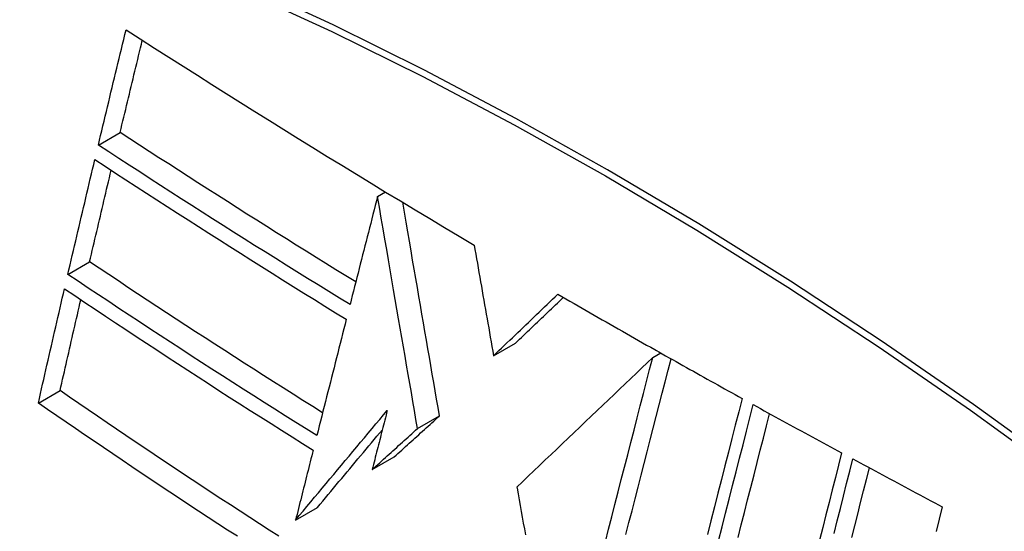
# Model space of a CAD drawing. Header units: inches. Extents: x 635 to 745, y 253 to 341.
# Tile 8 of 127: x 684.874 to 685.138, y 295.253 to 295.39. Entities that reach past the tile are written whole.
import ezdxf

# ---------------------------------------------------------------- set-up
doc = ezdxf.new("R2010")
doc.units = ezdxf.units.IN
doc.header["$MEASUREMENT"] = 0
doc.layers.add('Visible Edges(ANSI)', color=7, linetype='Continuous', lineweight=25)
doc.layers.add('Visible Tangent Edges(ANSI)', color=7, linetype='Continuous', lineweight=25)

msp = doc.modelspace()

# ---------------------------------------------------------------- linework, layer by layer
at = {"layer": 'Visible Edges(ANSI)'}
for p, q in [((684.89482, 295.35647), (684.90067, 295.35985)), ((684.96972, 295.34272), (684.97182, 295.34393)), ((684.96972, 295.34272), (684.96972, 295.34272)), ((684.88664, 295.32176), (684.89248, 295.32513)), ((685.00085, 295.29996), (685.00675, 295.30336)), ((685.04355, 295.29946), (685.0457, 295.3007)), ((685.0441, 295.3016), (685.04459, 295.30132)), ((685.04459, 295.30132), (685.04517, 295.301)), ((684.87872, 295.28723), (684.88455, 295.29059)), ((684.98046, 295.28042), (684.98635, 295.28382)), ((684.96829, 295.26941), (684.97418, 295.27281)), ((685.00709, 295.26471), (685.00715, 295.26442)), ((684.94773, 295.25584), (684.95361, 295.25923))]:
    msp.add_line(p, q, dxfattribs=at)
at = {"layer": 'Visible Edges(ANSI)', "flags": 128}
for points in [[(684.89482, 295.35647), (684.89513, 295.35776), (684.89543, 295.35904), (684.89574, 295.36033), (684.89605, 295.36162), (684.89635, 295.36291), (684.89666, 295.36419), (684.89697, 295.36548), (684.89728, 295.36677), (684.89759, 295.36806), (684.8979, 295.36935), (684.89821, 295.37064), (684.89852, 295.37193), (684.89883, 295.37322), (684.89914, 295.3745), (684.89945, 295.37579), (684.89976, 295.37708), (684.90007, 295.37837), (684.90038, 295.37966), (684.90069, 295.38095), (684.901, 295.38223), (684.90131, 295.38352), (684.90162, 295.38481), (684.90193, 295.3861), (684.90224, 295.38738)], [(684.90224, 295.38738), (684.90606, 295.38494), (684.90988, 295.38249), (684.91371, 295.38006), (684.91755, 295.37762), (684.92139, 295.37519), (684.92524, 295.37276), (684.92909, 295.37033), (684.93295, 295.3679), (684.93682, 295.36548), (684.9407, 295.36306), (684.94458, 295.36065), (684.94847, 295.35824), (684.95236, 295.35584), (684.95625, 295.35344), (684.96016, 295.35104), (684.96406, 295.34865), (684.96798, 295.34627), (684.9719, 295.34388), (684.97584, 295.3415), (684.97978, 295.33913), (684.98373, 295.33675), (684.98769, 295.33438), (684.99166, 295.33201), (684.99564, 295.32965)], [(684.90067, 295.35985), (684.90092, 295.36088), (684.90116, 295.36191), (684.90141, 295.36294), (684.90166, 295.36397), (684.9019, 295.365), (684.90215, 295.36603), (684.9024, 295.36706), (684.90264, 295.36809), (684.90289, 295.36912), (684.90314, 295.37015), (684.90338, 295.37118), (684.90363, 295.37221), (684.90388, 295.37324), (684.90413, 295.37428), (684.90437, 295.37531), (684.90462, 295.37634), (684.90487, 295.37737), (684.90512, 295.3784), (684.90537, 295.37943), (684.90562, 295.38046), (684.90586, 295.38149), (684.90611, 295.38252), (684.90636, 295.38355), (684.90661, 295.38459)], [(684.96388, 295.31974), (684.96121, 295.32138), (684.95854, 295.32303), (684.95588, 295.32468), (684.95322, 295.32633), (684.95056, 295.32799), (684.94791, 295.32965), (684.94526, 295.33131), (684.94262, 295.33297), (684.93998, 295.33463), (684.93734, 295.3363), (684.9347, 295.33797), (684.93206, 295.33964), (684.92943, 295.34132), (684.9268, 295.34299), (684.92417, 295.34467), (684.92155, 295.34635), (684.91893, 295.34803), (684.91631, 295.34972), (684.9137, 295.3514), (684.91108, 295.35309), (684.90848, 295.35478), (684.90587, 295.35647), (684.90327, 295.35816), (684.90067, 295.35985)], [(684.96234, 295.31367), (684.95948, 295.31542), (684.95662, 295.31718), (684.95377, 295.31894), (684.95092, 295.32071), (684.94808, 295.32247), (684.94524, 295.32424), (684.94241, 295.32602), (684.93957, 295.32779), (684.93674, 295.32957), (684.93392, 295.33135), (684.9311, 295.33313), (684.92829, 295.33492), (684.92547, 295.3367), (684.92267, 295.33849), (684.91986, 295.34028), (684.91707, 295.34208), (684.91427, 295.34387), (684.91148, 295.34566), (684.90869, 295.34746), (684.90591, 295.34926), (684.90313, 295.35106), (684.90036, 295.35286), (684.89759, 295.35466), (684.89482, 295.35647)], [(684.88664, 295.32176), (684.88694, 295.32304), (684.88724, 295.32432), (684.88754, 295.32561), (684.88784, 295.32689), (684.88814, 295.32818), (684.88844, 295.32946), (684.88874, 295.33074), (684.88904, 295.33203), (684.88934, 295.33331), (684.88964, 295.3346), (684.88995, 295.33588), (684.89025, 295.33717), (684.89055, 295.33845), (684.89085, 295.33974), (684.89116, 295.34102), (684.89146, 295.34231), (684.89176, 295.34359), (684.89207, 295.34488), (684.89237, 295.34616), (684.89267, 295.34745), (684.89298, 295.34873), (684.89328, 295.35001), (684.89359, 295.35129), (684.89389, 295.35258)], [(684.89389, 295.35258), (684.89665, 295.35077), (684.89942, 295.34897), (684.90219, 295.34717), (684.90496, 295.34537), (684.90774, 295.34357), (684.91052, 295.34177), (684.91331, 295.33997), (684.9161, 295.33818), (684.91889, 295.33638), (684.92169, 295.33459), (684.92449, 295.3328), (684.9273, 295.33101), (684.93011, 295.32923), (684.93293, 295.32744), (684.93575, 295.32566), (684.93858, 295.32388), (684.94141, 295.3221), (684.94424, 295.32033), (684.94708, 295.31856), (684.94993, 295.31678), (684.95277, 295.31502), (684.95562, 295.31325), (684.95848, 295.31149), (684.96134, 295.30973)], [(684.89248, 295.32513), (684.89272, 295.32616), (684.89296, 295.32718), (684.8932, 295.3282), (684.89344, 295.32923), (684.89368, 295.33025), (684.89392, 295.33127), (684.89416, 295.3323), (684.8944, 295.33332), (684.89464, 295.33435), (684.89488, 295.33537), (684.89512, 295.3364), (684.89536, 295.33742), (684.8956, 295.33845), (684.89584, 295.33947), (684.89609, 295.3405), (684.89633, 295.34152), (684.89657, 295.34255), (684.89681, 295.34357), (684.89705, 295.3446), (684.89729, 295.34562), (684.89754, 295.34665), (684.89778, 295.34767), (684.89802, 295.3487), (684.89827, 295.34972)], [(684.96972, 295.34272), (684.96941, 295.34151), (684.96911, 295.3403), (684.9688, 295.3391), (684.96849, 295.33789), (684.96818, 295.33668), (684.96788, 295.33547), (684.96757, 295.33426), (684.96726, 295.33304), (684.96695, 295.33183), (684.96664, 295.33062), (684.96634, 295.32941), (684.96603, 295.3282), (684.96572, 295.32699), (684.96541, 295.32577), (684.9651, 295.32456), (684.9648, 295.32335), (684.96449, 295.32214), (684.96418, 295.32093), (684.96387, 295.31972), (684.96356, 295.31851), (684.96326, 295.3173), (684.96295, 295.31609), (684.96264, 295.31488), (684.96234, 295.31367)], [(684.98046, 295.28042), (684.98004, 295.28282), (684.97962, 295.28523), (684.97921, 295.28765), (684.97879, 295.29007), (684.97837, 295.2925), (684.97795, 295.29493), (684.97753, 295.29739), (684.9771, 295.29985), (684.97667, 295.30233), (684.97624, 295.30483), (684.97581, 295.30735), (684.97537, 295.30989), (684.97493, 295.31245), (684.97449, 295.31504), (684.97403, 295.31766), (684.97358, 295.3203), (684.97312, 295.32298), (684.97265, 295.32568), (684.97218, 295.32843), (684.9717, 295.3312), (684.97122, 295.33402), (684.97073, 295.33688), (684.97023, 295.33977), (684.96972, 295.34272)], [(684.98635, 295.28382), (684.98597, 295.28605), (684.98558, 295.28829), (684.98519, 295.29053), (684.9848, 295.29278), (684.98441, 295.29503), (684.98402, 295.29729), (684.98363, 295.29956), (684.98324, 295.30185), (684.98284, 295.30414), (684.98244, 295.30645), (684.98204, 295.30877), (684.98164, 295.31112), (684.98123, 295.31348), (684.98082, 295.31586), (684.98041, 295.31826), (684.97999, 295.32069), (684.97957, 295.32314), (684.97914, 295.32562), (684.97871, 295.32812), (684.97828, 295.33066), (684.97783, 295.33322), (684.97739, 295.33582), (684.97693, 295.33845), (684.97647, 295.34112)], [(684.99564, 295.32965), (684.99586, 295.32843), (684.99607, 295.32721), (684.99628, 295.32598), (684.9965, 295.32476), (684.99671, 295.32353), (684.99693, 295.32229), (684.99715, 295.32106), (684.99736, 295.31982), (684.99758, 295.31859), (684.9978, 295.31735), (684.99801, 295.31611), (684.99823, 295.31487), (684.99845, 295.31362), (684.99867, 295.31238), (684.99888, 295.31114), (684.9991, 295.30989), (684.99932, 295.30865), (684.99954, 295.30741), (684.99976, 295.30617), (684.99998, 295.30492), (685.00019, 295.30368), (685.00041, 295.30244), (685.00063, 295.3012), (685.00085, 295.29996)], [(684.95499, 295.28465), (684.95234, 295.28631), (684.9497, 295.28797), (684.94706, 295.28963), (684.94443, 295.2913), (684.9418, 295.29296), (684.93917, 295.29463), (684.93655, 295.29631), (684.93393, 295.29798), (684.93132, 295.29966), (684.92871, 295.30134), (684.9261, 295.30303), (684.92349, 295.30472), (684.92089, 295.30641), (684.91829, 295.3081), (684.91569, 295.3098), (684.9131, 295.31149), (684.91051, 295.31319), (684.90792, 295.31489), (684.90534, 295.3166), (684.90276, 295.3183), (684.90019, 295.32001), (684.89762, 295.32172), (684.89505, 295.32342), (684.89248, 295.32513)], [(684.95344, 295.27855), (684.95061, 295.28031), (684.94778, 295.28208), (684.94496, 295.28386), (684.94214, 295.28563), (684.93932, 295.28741), (684.93651, 295.28919), (684.9337, 295.29098), (684.9309, 295.29277), (684.9281, 295.29457), (684.92531, 295.29636), (684.92251, 295.29816), (684.91973, 295.29997), (684.91694, 295.30177), (684.91417, 295.30358), (684.91139, 295.30539), (684.90862, 295.3072), (684.90586, 295.30902), (684.9031, 295.31083), (684.90034, 295.31265), (684.89759, 295.31447), (684.89485, 295.31629), (684.89211, 295.31811), (684.88937, 295.31994), (684.88664, 295.32176)], [(684.87872, 295.28723), (684.87901, 295.2885), (684.8793, 295.28978), (684.87959, 295.29106), (684.87988, 295.29234), (684.88017, 295.29361), (684.88046, 295.29489), (684.88075, 295.29617), (684.88104, 295.29745), (684.88133, 295.29873), (684.88162, 295.30001), (684.88192, 295.30129), (684.88221, 295.30257), (684.8825, 295.30385), (684.8828, 295.30513), (684.88309, 295.30641), (684.88338, 295.30769), (684.88368, 295.30897), (684.88397, 295.31025), (684.88427, 295.31152), (684.88456, 295.3128), (684.88486, 295.31408), (684.88515, 295.31536), (684.88545, 295.31664), (684.88575, 295.31791)], [(684.88575, 295.31791), (684.88848, 295.31608), (684.89122, 295.31425), (684.89396, 295.31243), (684.8967, 295.3106), (684.89945, 295.30878), (684.90221, 295.30695), (684.90497, 295.30513), (684.90773, 295.30331), (684.9105, 295.3015), (684.91327, 295.29969), (684.91604, 295.29788), (684.91882, 295.29607), (684.9216, 295.29427), (684.92438, 295.29247), (684.92717, 295.29067), (684.92996, 295.28888), (684.93275, 295.28709), (684.93555, 295.2853), (684.93836, 295.28352), (684.94117, 295.28174), (684.94398, 295.27996), (684.9468, 295.27819), (684.94963, 295.27642), (684.95246, 295.27465)], [(685.00085, 295.29996), (685.00157, 295.30065), (685.00229, 295.30133), (685.00301, 295.30202), (685.00372, 295.30271), (685.00444, 295.3034), (685.00517, 295.30409), (685.00589, 295.30478), (685.00661, 295.30547), (685.00733, 295.30615), (685.00805, 295.30684), (685.00877, 295.30753), (685.00949, 295.30822), (685.01021, 295.30891), (685.01093, 295.3096), (685.01165, 295.31029), (685.01237, 295.31098), (685.01309, 295.31167), (685.01381, 295.31235), (685.01453, 295.31304), (685.01525, 295.31373), (685.01597, 295.31441), (685.01669, 295.3151), (685.01741, 295.31579), (685.01812, 295.31647)], [(685.01812, 295.31647), (685.0192, 295.31585), (685.02028, 295.31523), (685.02135, 295.3146), (685.02243, 295.31398), (685.02351, 295.31336), (685.02459, 295.31274), (685.02567, 295.31212), (685.02675, 295.31149), (685.02783, 295.31087), (685.02891, 295.31025), (685.02999, 295.30963), (685.03107, 295.30901), (685.03216, 295.30839), (685.03324, 295.30778), (685.03432, 295.30716), (685.03541, 295.30654), (685.03649, 295.30592), (685.03758, 295.3053), (685.03866, 295.30468), (685.03975, 295.30407), (685.04084, 295.30345), (685.04192, 295.30283), (685.04301, 295.30222), (685.0441, 295.3016)], [(684.88455, 295.29059), (684.88478, 295.29161), (684.88501, 295.29262), (684.88524, 295.29364), (684.88547, 295.29465), (684.8857, 295.29567), (684.88593, 295.29668), (684.88617, 295.2977), (684.8864, 295.29872), (684.88663, 295.29973), (684.88686, 295.30075), (684.88709, 295.30177), (684.88732, 295.30278), (684.88756, 295.3038), (684.88779, 295.30482), (684.88802, 295.30583), (684.88826, 295.30685), (684.88849, 295.30787), (684.88872, 295.30888), (684.88896, 295.3099), (684.88919, 295.31092), (684.88942, 295.31193), (684.88966, 295.31295), (684.88989, 295.31396), (684.89013, 295.31498)], [(685.00675, 295.30336), (685.00728, 295.30387), (685.00781, 295.30438), (685.00835, 295.30489), (685.00888, 295.30541), (685.00942, 295.30592), (685.00995, 295.30643), (685.01048, 295.30694), (685.01102, 295.30745), (685.01155, 295.30796), (685.01209, 295.30847), (685.01262, 295.30898), (685.01316, 295.3095), (685.01369, 295.31001), (685.01423, 295.31052), (685.01476, 295.31103), (685.0153, 295.31154), (685.01583, 295.31205), (685.01637, 295.31256), (685.0169, 295.31308), (685.01744, 295.31359), (685.01797, 295.3141), (685.01851, 295.31461), (685.01904, 295.31512), (685.01958, 295.31563)], [(684.96134, 295.30973), (684.96101, 295.30844), (684.96068, 295.30714), (684.96035, 295.30585), (684.96002, 295.30455), (684.95969, 295.30325), (684.95936, 295.30195), (684.95904, 295.30065), (684.95871, 295.29935), (684.95838, 295.29805), (684.95805, 295.29675), (684.95772, 295.29545), (684.95739, 295.29415), (684.95706, 295.29285), (684.95673, 295.29155), (684.9564, 295.29024), (684.95607, 295.28894), (684.95574, 295.28764), (684.95541, 295.28634), (684.95509, 295.28504), (684.95476, 295.28374), (684.95443, 295.28244), (684.9541, 295.28114), (684.95377, 295.27984), (684.95344, 295.27855)], [(685.04517, 295.301), (685.04609, 295.30048), (685.04702, 295.29995), (685.04795, 295.29943), (685.04888, 295.2989), (685.04981, 295.29838), (685.05074, 295.29786), (685.05167, 295.29734), (685.0526, 295.29681), (685.05353, 295.29629), (685.05446, 295.29577), (685.05539, 295.29525), (685.05632, 295.29473), (685.05726, 295.29421), (685.05819, 295.29369), (685.05912, 295.29316), (685.06005, 295.29264), (685.06099, 295.29212), (685.06192, 295.29161), (685.06285, 295.29109), (685.06379, 295.29057), (685.06472, 295.29005), (685.06566, 295.28953), (685.06659, 295.28901), (685.06753, 295.28849)], [(685.04355, 295.29946), (685.0421, 295.29808), (685.04063, 295.29669), (685.03916, 295.29528), (685.03768, 295.29387), (685.03618, 295.29244), (685.03468, 295.29101), (685.03317, 295.28957), (685.03165, 295.28813), (685.03013, 295.28667), (685.0286, 295.28522), (685.02706, 295.28375), (685.02552, 295.28229), (685.02398, 295.28082), (685.02244, 295.27935), (685.0209, 295.27788), (685.01935, 295.27641), (685.01781, 295.27493), (685.01627, 295.27346), (685.01473, 295.27199), (685.01319, 295.27053), (685.01166, 295.26907), (685.01013, 295.26761), (685.00861, 295.26616), (685.00709, 295.26471)], [(685.03084, 295.25006), (685.0317, 295.25339), (685.03255, 295.25673), (685.03341, 295.26006), (685.03427, 295.2634), (685.03512, 295.26672), (685.03598, 295.27005), (685.03683, 295.27336), (685.03768, 295.27667), (685.03853, 295.27997), (685.03938, 295.28325), (685.04022, 295.28653), (685.04106, 295.28978), (685.04189, 295.29303), (685.04272, 295.29625), (685.04355, 295.29946)], [(685.03636, 295.252), (685.03718, 295.25518), (685.03799, 295.25835), (685.03881, 295.26153), (685.03962, 295.2647), (685.04044, 295.26787), (685.04125, 295.27103), (685.04207, 295.27419), (685.04288, 295.27735), (685.04369, 295.28049), (685.04449, 295.28363), (685.0453, 295.28675), (685.0461, 295.28987), (685.0469, 295.29297), (685.04769, 295.29606), (685.04848, 295.29913)], [(684.94323, 295.25153), (684.94062, 295.2532), (684.93802, 295.25488), (684.93543, 295.25656), (684.93284, 295.25824), (684.93026, 295.25992), (684.92768, 295.2616), (684.92511, 295.26329), (684.92255, 295.26498), (684.91999, 295.26667), (684.91744, 295.26836), (684.91489, 295.27006), (684.91234, 295.27176), (684.9098, 295.27346), (684.90726, 295.27516), (684.90473, 295.27686), (684.9022, 295.27857), (684.89967, 295.28028), (684.89715, 295.28199), (684.89462, 295.28371), (684.8921, 295.28543), (684.88958, 295.28715), (684.88707, 295.28887), (684.88455, 295.29059)], [(684.93211, 295.25151), (684.92951, 295.2532), (684.92691, 295.25489), (684.92431, 295.25658), (684.92173, 295.25828), (684.91914, 295.25997), (684.91656, 295.26167), (684.91399, 295.26338), (684.91143, 295.26508), (684.90887, 295.26678), (684.90632, 295.26849), (684.90377, 295.27019), (684.90123, 295.2719), (684.8987, 295.27361), (684.89618, 295.27531), (684.89366, 295.27702), (684.89115, 295.27872), (684.88865, 295.28043), (684.88616, 295.28213), (684.88367, 295.28383), (684.88119, 295.28553), (684.87872, 295.28723)], [(685.06753, 295.28849), (685.06662, 295.28493), (685.0657, 295.28134), (685.06478, 295.27773), (685.06385, 295.2741), (685.06291, 295.27044), (685.06198, 295.26677), (685.06104, 295.26309), (685.06009, 295.25939), (685.05915, 295.25567), (685.0582, 295.25195)], [(685.06121, 295.25032), (685.06215, 295.25404), (685.0631, 295.25775), (685.06404, 295.26145), (685.06498, 295.26513), (685.06591, 295.2688), (685.06684, 295.27245), (685.06777, 295.27608), (685.06869, 295.27969), (685.06961, 295.28328), (685.07052, 295.28684)], [(685.07052, 295.28684), (685.0715, 295.2863), (685.07248, 295.28576), (685.07347, 295.28521), (685.07445, 295.28467), (685.07544, 295.28413), (685.07642, 295.28359), (685.07741, 295.28305), (685.07839, 295.28251), (685.07938, 295.28197), (685.08037, 295.28143), (685.08135, 295.28089), (685.08234, 295.28035), (685.08333, 295.27981), (685.08432, 295.27927), (685.08531, 295.27873), (685.08629, 295.27819), (685.08728, 295.27765), (685.08827, 295.27712), (685.08926, 295.27658), (685.09025, 295.27604), (685.09124, 295.2755), (685.09223, 295.27497), (685.09322, 295.27443), (685.09422, 295.27389)], [(684.94773, 295.25584), (684.94874, 295.25706), (684.94976, 295.25828), (684.95078, 295.25951), (684.9518, 295.26074), (684.95282, 295.26197), (684.95385, 295.2632), (684.95488, 295.26443), (684.9559, 295.26566), (684.95693, 295.26689), (684.95796, 295.26812), (684.95899, 295.26935), (684.96002, 295.27058), (684.96105, 295.27182), (684.96207, 295.27305), (684.9631, 295.27428), (684.96413, 295.27551), (684.96516, 295.27674), (684.96619, 295.27796), (684.96722, 295.27919), (684.96825, 295.28042), (684.96927, 295.28164), (684.9703, 295.28286), (684.97132, 295.28408), (684.97234, 295.2853)], [(684.97234, 295.2853), (684.97217, 295.28464), (684.972, 295.28398), (684.97184, 295.28332), (684.97167, 295.28265), (684.9715, 295.28199), (684.97133, 295.28133), (684.97116, 295.28067), (684.97099, 295.28001), (684.97082, 295.27934), (684.97065, 295.27868), (684.97048, 295.27802), (684.97031, 295.27736), (684.97014, 295.27669), (684.96998, 295.27603), (684.96981, 295.27537), (684.96964, 295.27471), (684.96947, 295.27404), (684.9693, 295.27338), (684.96913, 295.27272), (684.96896, 295.27206), (684.96879, 295.27139), (684.96862, 295.27073), (684.96845, 295.27007), (684.96829, 295.26941)], [(685.06645, 295.2512), (685.06731, 295.25457), (685.06817, 295.25793), (685.06902, 295.26128), (685.06987, 295.26463), (685.07072, 295.26796), (685.07157, 295.27128), (685.07241, 295.27459), (685.07325, 295.27788), (685.07409, 295.28116), (685.07492, 295.28441)], [(684.97418, 295.27281), (684.97468, 295.27327), (684.97519, 295.27373), (684.9757, 295.27418), (684.9762, 295.27464), (684.97671, 295.2751), (684.97722, 295.27556), (684.97772, 295.27602), (684.97823, 295.27648), (684.97874, 295.27694), (684.97924, 295.2774), (684.97975, 295.27785), (684.98026, 295.27831), (684.98077, 295.27877), (684.98127, 295.27923), (684.98178, 295.27969), (684.98229, 295.28015), (684.9828, 295.28061), (684.98331, 295.28107), (684.98381, 295.28153), (684.98432, 295.28199), (684.98483, 295.28244), (684.98534, 295.2829), (684.98584, 295.28336), (684.98635, 295.28382)], [(684.95361, 295.25923), (684.95433, 295.2601), (684.95505, 295.26096), (684.95577, 295.26183), (684.95649, 295.26269), (684.95721, 295.26356), (684.95793, 295.26443), (684.95866, 295.2653), (684.95938, 295.26617), (684.96011, 295.26704), (684.96083, 295.26791), (684.96156, 295.26878), (684.96228, 295.26965), (684.96301, 295.27052), (684.96374, 295.27139), (684.96446, 295.27226), (684.96519, 295.27313), (684.96592, 295.274), (684.96665, 295.27487), (684.96737, 295.27574), (684.9681, 295.27661), (684.96883, 295.27748), (684.96956, 295.27835), (684.97028, 295.27922), (684.97101, 295.28009)], [(684.96829, 295.26941), (684.96879, 295.26987), (684.9693, 295.27032), (684.9698, 295.27078), (684.97031, 295.27124), (684.97082, 295.2717), (684.97132, 295.27216), (684.97183, 295.27262), (684.97234, 295.27308), (684.97284, 295.27353), (684.97335, 295.27399), (684.97386, 295.27445), (684.97436, 295.27491), (684.97487, 295.27537), (684.97538, 295.27583), (684.97589, 295.27629), (684.9764, 295.27675), (684.9769, 295.27721), (684.97741, 295.27766), (684.97792, 295.27812), (684.97843, 295.27858), (684.97893, 295.27904), (684.97944, 295.2795), (684.97995, 295.27996), (684.98046, 295.28042)], [(684.95246, 295.27465), (684.95226, 295.27386), (684.95207, 295.27308), (684.95187, 295.2723), (684.95167, 295.27152), (684.95147, 295.27073), (684.95128, 295.26995), (684.95108, 295.26916), (684.95088, 295.26838), (684.95068, 295.2676), (684.95049, 295.26681), (684.95029, 295.26603), (684.95009, 295.26524), (684.94989, 295.26446), (684.9497, 295.26368), (684.9495, 295.26289), (684.9493, 295.26211), (684.9491, 295.26132), (684.94891, 295.26054), (684.94871, 295.25975), (684.94851, 295.25897), (684.94832, 295.25819), (684.94812, 295.2574), (684.94792, 295.25662), (684.94773, 295.25584)], [(685.09422, 295.27389), (685.09338, 295.2706), (685.09255, 295.26728), (685.09171, 295.26395), (685.09087, 295.26061), (685.09003, 295.25726), (685.08918, 295.25389), (685.08833, 295.25051)], [(685.09221, 295.25226), (685.09306, 295.25563), (685.0939, 295.25898), (685.09474, 295.26232), (685.09558, 295.26565), (685.09641, 295.26896), (685.09724, 295.27226)], [(685.09724, 295.27226), (685.09823, 295.27172), (685.09923, 295.27119), (685.10022, 295.27065), (685.10122, 295.27012), (685.10221, 295.26958), (685.10321, 295.26905), (685.10421, 295.26851), (685.1052, 295.26798), (685.1062, 295.26744), (685.1072, 295.26691), (685.10819, 295.26638), (685.10919, 295.26584), (685.11019, 295.26531), (685.11119, 295.26478), (685.11219, 295.26424), (685.11318, 295.26371), (685.11418, 295.26318), (685.11518, 295.26265), (685.11618, 295.26211), (685.11718, 295.26158), (685.11819, 295.26105), (685.11919, 295.26052), (685.12019, 295.25999), (685.12119, 295.25946)], [(685.09698, 295.25122), (685.09777, 295.25436), (685.09855, 295.25748), (685.09933, 295.2606), (685.10011, 295.2637), (685.10089, 295.26679), (685.10167, 295.26988)], [(685.00715, 295.26442), (685.00742, 295.26286), (685.0077, 295.26131), (685.00798, 295.25974), (685.00826, 295.25818), (685.00854, 295.25661), (685.00883, 295.25505), (685.00911, 295.25348), (685.00939, 295.2519)], [(685.12119, 295.25946), (685.12037, 295.25615), (685.11955, 295.25283)]]:
    msp.add_lwpolyline(points, dxfattribs=at)
at = {"layer": 'Visible Edges(ANSI)'}
msp.add_ellipse((685.09285, 294.37146), major_axis=(-0.64961, 1.12515), ratio=0.57735, start_param=5.161526, end_param=5.834048, dxfattribs=at)
at = {"layer": 'Visible Tangent Edges(ANSI)'}
msp.add_line((684.96972, 295.34272), (684.97183, 295.34393), dxfattribs=at)
at = {"layer": 'Visible Tangent Edges(ANSI)', "flags": 128}
for points in [[(685.15413, 295.2692), (685.12963, 295.28689), (685.10507, 295.30381), (685.0805, 295.31995), (685.05593, 295.3353), (685.03138, 295.34985), (685.00683, 295.36361), (684.9823, 295.37658), (684.95779, 295.38874), (684.93335, 295.40009), (684.909, 295.4106), (684.88476, 295.42028), (684.86065, 295.4291), (684.83666, 295.43708), (684.81283, 295.4442), (684.78918, 295.45045), (684.76571, 295.45584), (684.74246, 295.46035)], [(684.74264, 295.45773), (684.76583, 295.45331), (684.78922, 295.44803), (684.81281, 295.44188), (684.83658, 295.43486), (684.86051, 295.42698), (684.88457, 295.41824), (684.90875, 295.40866), (684.93305, 295.39822), (684.95744, 295.38694), (684.98188, 295.37484), (685.00636, 295.36192), (685.03085, 295.3482), (685.05534, 295.33368), (685.07984, 295.31836), (685.10434, 295.30223), (685.12882, 295.28531), (685.15324, 295.26763)]]:
    msp.add_lwpolyline(points, dxfattribs=at)

doc.saveas('drawing.dxf')
